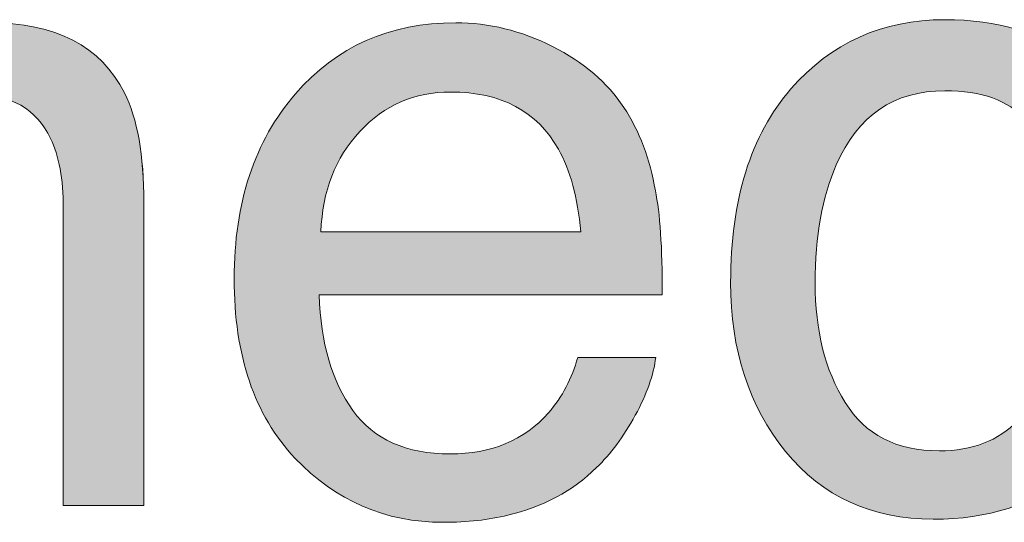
# Model space of a CAD drawing. Header units: inches. Extents: x 0 to 612, y 155 to 655.
# Tile 6 of 79: x 112.43 to 122.08, y 201.38 to 206.3. Entities that reach past the tile are written whole.
import ezdxf

# ---------------------------------------------------------------- set-up
doc = ezdxf.new("R2010")
doc.units = ezdxf.units.IN
doc.header["$MEASUREMENT"] = 0
doc.layers.add('Layer 1', color=7, linetype='Continuous')

# ---------------------------------------------------------------- blocks, each defined once
blk = doc.blocks.new('block 788')
at = {"layer": 'Layer 1', "lineweight": 0}
blk.add_open_spline([(109.8823, 206.168), (109.8823, 206.168), (110.6201, 206.168), (110.6201, 206.168), (110.6201, 206.168), (110.6201, 206.168), (110.6201, 206.168), (110.6201, 206.168), (110.6201, 205.5117), (110.6201, 205.5117), (110.6201, 205.5117), (110.6201, 205.5117), (110.6201, 205.5117), (110.8384, 205.7822), (111.0703, 205.9766), (111.3145, 206.0947), (111.3145, 206.0947), (111.3145, 206.0947), (111.3145, 206.0947), (111.5591, 206.2119), (111.8306, 206.2715), (112.1299, 206.2715), (112.1299, 206.2715), (112.1299, 206.2715), (112.1299, 206.2715), (112.7856, 206.2715), (113.2285, 206.043), (113.459, 205.585), (113.459, 205.585), (113.459, 205.585), (113.459, 205.585), (113.5854, 205.335), (113.6489, 204.9766), (113.6489, 204.5107), (113.6489, 204.5107), (113.6489, 204.5107), (113.6489, 204.5107), (113.6489, 204.5107), (113.6489, 201.5469), (113.6489, 201.5469), (113.6489, 201.5469), (113.6489, 201.5469), (113.6489, 201.5469), (113.6489, 201.5469), (112.8594, 201.5469), (112.8594, 201.5469), (112.8594, 201.5469), (112.8594, 201.5469), (112.8594, 201.5469), (112.8594, 201.5469), (112.8594, 204.459), (112.8594, 204.459), (112.8594, 204.459), (112.8594, 204.459), (112.8594, 204.459), (112.8594, 204.7412), (112.8179, 204.9688), (112.7339, 205.1406), (112.7339, 205.1406), (112.7339, 205.1406), (112.7339, 205.1406), (112.5962, 205.4287), (112.3457, 205.5723), (111.9834, 205.5723), (111.9834, 205.5723), (111.9834, 205.5723), (111.9834, 205.5723), (111.7993, 205.5723), (111.6484, 205.5537), (111.5303, 205.5166), (111.5303, 205.5166), (111.5303, 205.5166), (111.5303, 205.5166), (111.3174, 205.4521), (111.1309, 205.3262), (110.9697, 205.1367), (110.9697, 205.1367), (110.9697, 205.1367), (110.9697, 205.1367), (110.8398, 204.9844), (110.7559, 204.8271), (110.7173, 204.6641), (110.7173, 204.6641), (110.7173, 204.6641), (110.7173, 204.6641), (110.6782, 204.501), (110.6587, 204.2695), (110.6587, 203.9678), (110.6587, 203.9678), (110.6587, 203.9678), (110.6587, 203.9678), (110.6587, 203.9678), (110.6587, 201.5469), (110.6587, 201.5469), (110.6587, 201.5469), (110.6587, 201.5469), (110.6587, 201.5469), (110.6587, 201.5469), (109.8823, 201.5469), (109.8823, 201.5469), (109.8823, 201.5469), (109.8823, 201.5469), (109.8823, 201.5469), (109.8823, 201.5469), (109.8823, 206.168), (109.8823, 206.168)], degree=3, knots=[0, 0, 0, 0, 1, 1, 1, 2, 2, 2, 3, 3, 3, 4, 4, 4, 5, 5, 5, 6, 6, 6, 7, 7, 7, 8, 8, 8, 9, 9, 9, 10, 10, 10, 11, 11, 11, 12, 12, 12, 13, 13, 13, 14, 14, 14, 15, 15, 15, 16, 16, 16, 17, 17, 17, 18, 18, 18, 19, 19, 19, 20, 20, 20, 21, 21, 21, 22, 22, 22, 23, 23, 23, 24, 24, 24, 25, 25, 25, 26, 26, 26, 27, 27, 27, 28, 28, 28, 29, 29, 29, 30, 30, 30, 31, 31, 31, 32, 32, 32, 33, 33, 33, 34, 34, 34, 35, 35, 35, 35], dxfattribs=at)
blk = doc.blocks.new('block 789')
at = {"layer": 'Layer 1'}
h = blk.add_hatch(color=7, dxfattribs=at)
h.dxf.hatch_style = 2
edge = h.paths.add_edge_path()
edge.add_spline(control_points=[(109.8823, 206.168), (109.8823, 206.168), (110.6201, 206.168), (110.6201, 206.168), (110.6201, 206.168), (110.6201, 206.168), (110.6201, 206.168), (110.6201, 206.168), (110.6201, 205.5117), (110.6201, 205.5117), (110.6201, 205.5117), (110.6201, 205.5117), (110.6201, 205.5117), (110.8384, 205.7822), (111.0703, 205.9766), (111.3145, 206.0947), (111.3145, 206.0947), (111.3145, 206.0947), (111.3145, 206.0947), (111.5591, 206.2119), (111.8306, 206.2715), (112.1299, 206.2715), (112.1299, 206.2715), (112.1299, 206.2715), (112.1299, 206.2715), (112.7856, 206.2715), (113.2285, 206.043), (113.459, 205.585), (113.459, 205.585), (113.459, 205.585), (113.459, 205.585), (113.5854, 205.335), (113.6484, 204.9766), (113.6484, 204.5107), (113.6484, 204.5107), (113.6484, 204.5107), (113.6484, 204.5107), (113.6484, 204.5107), (113.6484, 201.5469), (113.6484, 201.5469), (113.6484, 201.5469), (113.6484, 201.5469), (113.6484, 201.5469), (113.6484, 201.5469), (112.8594, 201.5469), (112.8594, 201.5469), (112.8594, 201.5469), (112.8594, 201.5469), (112.8594, 201.5469), (112.8594, 201.5469), (112.8594, 204.459), (112.8594, 204.459), (112.8594, 204.459), (112.8594, 204.459), (112.8594, 204.459), (112.8594, 204.7412), (112.8179, 204.9688), (112.7339, 205.1406), (112.7339, 205.1406), (112.7339, 205.1406), (112.7339, 205.1406), (112.5962, 205.4287), (112.3457, 205.5723), (111.9834, 205.5723), (111.9834, 205.5723), (111.9834, 205.5723), (111.9834, 205.5723), (111.7993, 205.5723), (111.6484, 205.5537), (111.5303, 205.5166), (111.5303, 205.5166), (111.5303, 205.5166), (111.5303, 205.5166), (111.3174, 205.4521), (111.1309, 205.3262), (110.9697, 205.1367), (110.9697, 205.1367), (110.9697, 205.1367), (110.9697, 205.1367), (110.8398, 204.9844), (110.7559, 204.8271), (110.7173, 204.6641), (110.7173, 204.6641), (110.7173, 204.6641), (110.7173, 204.6641), (110.6782, 204.501), (110.6587, 204.2695), (110.6587, 203.9678), (110.6587, 203.9678), (110.6587, 203.9678), (110.6587, 203.9678), (110.6587, 203.9678), (110.6587, 201.5469), (110.6587, 201.5469), (110.6587, 201.5469), (110.6587, 201.5469), (110.6587, 201.5469), (110.6587, 201.5469), (109.8823, 201.5469), (109.8823, 201.5469), (109.8823, 201.5469), (109.8823, 201.5469), (109.8823, 201.5469), (109.8823, 201.5469), (109.8823, 206.168), (109.8823, 206.168), (109.8823, 206.168), (109.8823, 206.168), (109.8823, 206.168)], knot_values=[0, 0, 0, 0, 1, 1, 1, 2, 2, 2, 3, 3, 3, 4, 4, 4, 5, 5, 5, 6, 6, 6, 7, 7, 7, 8, 8, 8, 9, 9, 9, 10, 10, 10, 11, 11, 11, 12, 12, 12, 13, 13, 13, 14, 14, 14, 15, 15, 15, 16, 16, 16, 17, 17, 17, 18, 18, 18, 19, 19, 19, 20, 20, 20, 21, 21, 21, 22, 22, 22, 23, 23, 23, 24, 24, 24, 25, 25, 25, 26, 26, 26, 27, 27, 27, 28, 28, 28, 29, 29, 29, 30, 30, 30, 31, 31, 31, 32, 32, 32, 33, 33, 33, 34, 34, 34, 35, 35, 35, 36, 36, 36, 36], degree=3, periodic=1)
at = {"layer": 'Layer 1', "lineweight": 0}
blk.add_open_spline([(109.8823, 206.168), (109.8823, 206.168), (110.6201, 206.168), (110.6201, 206.168), (110.6201, 206.168), (110.6201, 206.168), (110.6201, 206.168), (110.6201, 206.168), (110.6201, 205.5117), (110.6201, 205.5117), (110.6201, 205.5117), (110.6201, 205.5117), (110.6201, 205.5117), (110.8384, 205.7822), (111.0703, 205.9766), (111.3145, 206.0947), (111.3145, 206.0947), (111.3145, 206.0947), (111.3145, 206.0947), (111.5591, 206.2119), (111.8306, 206.2715), (112.1299, 206.2715), (112.1299, 206.2715), (112.1299, 206.2715), (112.1299, 206.2715), (112.7856, 206.2715), (113.2285, 206.043), (113.459, 205.585), (113.459, 205.585), (113.459, 205.585), (113.459, 205.585), (113.5854, 205.335), (113.6484, 204.9766), (113.6484, 204.5107), (113.6484, 204.5107), (113.6484, 204.5107), (113.6484, 204.5107), (113.6484, 204.5107), (113.6484, 201.5469), (113.6484, 201.5469), (113.6484, 201.5469), (113.6484, 201.5469), (113.6484, 201.5469), (113.6484, 201.5469), (112.8594, 201.5469), (112.8594, 201.5469), (112.8594, 201.5469), (112.8594, 201.5469), (112.8594, 201.5469), (112.8594, 201.5469), (112.8594, 204.459), (112.8594, 204.459), (112.8594, 204.459), (112.8594, 204.459), (112.8594, 204.459), (112.8594, 204.7412), (112.8179, 204.9688), (112.7339, 205.1406), (112.7339, 205.1406), (112.7339, 205.1406), (112.7339, 205.1406), (112.5962, 205.4287), (112.3457, 205.5723), (111.9834, 205.5723), (111.9834, 205.5723), (111.9834, 205.5723), (111.9834, 205.5723), (111.7993, 205.5723), (111.6484, 205.5537), (111.5303, 205.5166), (111.5303, 205.5166), (111.5303, 205.5166), (111.5303, 205.5166), (111.3174, 205.4521), (111.1309, 205.3262), (110.9697, 205.1367), (110.9697, 205.1367), (110.9697, 205.1367), (110.9697, 205.1367), (110.8398, 204.9844), (110.7559, 204.8271), (110.7173, 204.6641), (110.7173, 204.6641), (110.7173, 204.6641), (110.7173, 204.6641), (110.6782, 204.501), (110.6587, 204.2695), (110.6587, 203.9678), (110.6587, 203.9678), (110.6587, 203.9678), (110.6587, 203.9678), (110.6587, 203.9678), (110.6587, 201.5469), (110.6587, 201.5469), (110.6587, 201.5469), (110.6587, 201.5469), (110.6587, 201.5469), (110.6587, 201.5469), (109.8823, 201.5469), (109.8823, 201.5469), (109.8823, 201.5469), (109.8823, 201.5469), (109.8823, 201.5469), (109.8823, 201.5469), (109.8823, 206.168), (109.8823, 206.168), (109.8823, 206.168), (109.8823, 206.168), (109.8823, 206.168)], degree=3, knots=[0, 0, 0, 0, 1, 1, 1, 2, 2, 2, 3, 3, 3, 4, 4, 4, 5, 5, 5, 6, 6, 6, 7, 7, 7, 8, 8, 8, 9, 9, 9, 10, 10, 10, 11, 11, 11, 12, 12, 12, 13, 13, 13, 14, 14, 14, 15, 15, 15, 16, 16, 16, 17, 17, 17, 18, 18, 18, 19, 19, 19, 20, 20, 20, 21, 21, 21, 22, 22, 22, 23, 23, 23, 24, 24, 24, 25, 25, 25, 26, 26, 26, 27, 27, 27, 28, 28, 28, 29, 29, 29, 30, 30, 30, 31, 31, 31, 32, 32, 32, 33, 33, 33, 34, 34, 34, 35, 35, 35, 36, 36, 36, 36], dxfattribs=at)
blk = doc.blocks.new('block 790')
at = {"layer": 'Layer 1', "lineweight": 0}
blk.add_open_spline([(117.6504, 206.04), (117.9561, 205.8857), (118.189, 205.6875), (118.3491, 205.4434), (118.3491, 205.4434), (118.3491, 205.4434), (118.3491, 205.4434), (118.5034, 205.21), (118.6064, 204.9385), (118.6582, 204.6279), (118.6582, 204.6279), (118.6582, 204.6279), (118.6582, 204.6279), (118.7041, 204.415), (118.7266, 204.0752), (118.7266, 203.6094), (118.7266, 203.6094), (118.7266, 203.6094), (118.7266, 203.6094), (118.7266, 203.6094), (115.3657, 203.6094), (115.3657, 203.6094), (115.3657, 203.6094), (115.3657, 203.6094), (115.3657, 203.6094), (115.3799, 203.1387), (115.4897, 202.7617), (115.6953, 202.4775), (115.6953, 202.4775), (115.6953, 202.4775), (115.6953, 202.4775), (115.9009, 202.1943), (116.2188, 202.0518), (116.6499, 202.0518), (116.6499, 202.0518), (116.6499, 202.0518), (116.6499, 202.0518), (117.0522, 202.0518), (117.3735, 202.1865), (117.6128, 202.4551), (117.6128, 202.4551), (117.6128, 202.4551), (117.6128, 202.4551), (117.7471, 202.6104), (117.8423, 202.792), (117.8984, 202.9971), (117.8984, 202.9971), (117.8984, 202.9971), (117.8984, 202.9971), (117.8984, 202.9971), (118.6621, 202.9971), (118.6621, 202.9971), (118.6621, 202.9971), (118.6621, 202.9971), (118.6621, 202.9971), (118.6421, 202.8271), (118.5752, 202.6377), (118.4614, 202.4297), (118.4614, 202.4297), (118.4614, 202.4297), (118.4614, 202.4297), (118.3477, 202.2207), (118.2207, 202.0508), (118.0811, 201.918), (118.0811, 201.918), (118.0811, 201.918), (118.0811, 201.918), (117.8472, 201.6885), (117.5576, 201.5332), (117.2119, 201.4521), (117.2119, 201.4521), (117.2119, 201.4521), (117.2119, 201.4521), (117.0264, 201.4062), (116.8164, 201.3828), (116.5825, 201.3828), (116.5825, 201.3828), (116.5825, 201.3828), (116.5825, 201.3828), (116.0107, 201.3828), (115.5264, 201.5928), (115.1289, 202.0107), (115.1289, 202.0107), (115.1289, 202.0107), (115.1289, 202.0107), (114.7314, 202.4297), (114.5332, 203.0146), (114.5332, 203.7686), (114.5332, 203.7686), (114.5332, 203.7686), (114.5332, 203.7686), (114.5332, 204.5107), (114.7334, 205.1143), (115.1333, 205.5762), (115.1333, 205.5762), (115.1333, 205.5762), (115.1333, 205.5762), (115.5337, 206.0391), (116.0566, 206.2715), (116.7026, 206.2715), (116.7026, 206.2715), (116.7026, 206.2715), (116.7026, 206.2715), (117.0283, 206.2715), (117.3442, 206.1943), (117.6504, 206.04)], degree=3, knots=[0, 0, 0, 0, 1, 1, 1, 2, 2, 2, 3, 3, 3, 4, 4, 4, 5, 5, 5, 6, 6, 6, 7, 7, 7, 8, 8, 8, 9, 9, 9, 10, 10, 10, 11, 11, 11, 12, 12, 12, 13, 13, 13, 14, 14, 14, 15, 15, 15, 16, 16, 16, 17, 17, 17, 18, 18, 18, 19, 19, 19, 20, 20, 20, 21, 21, 21, 22, 22, 22, 23, 23, 23, 24, 24, 24, 25, 25, 25, 26, 26, 26, 27, 27, 27, 28, 28, 28, 29, 29, 29, 30, 30, 30, 31, 31, 31, 32, 32, 32, 33, 33, 33, 34, 34, 34, 35, 35, 35, 35], dxfattribs=at)
blk = doc.blocks.new('block 791')
at = {"layer": 'Layer 1', "lineweight": 0}
blk.add_open_spline([(117.9287, 204.2266), (117.897, 204.5625), (117.8242, 204.8311), (117.71, 205.0332), (117.71, 205.0332), (117.71, 205.0332), (117.71, 205.0332), (117.499, 205.4072), (117.147, 205.5938), (116.6538, 205.5938), (116.6538, 205.5938), (116.6538, 205.5938), (116.6538, 205.5938), (116.2998, 205.5938), (116.0034, 205.4658), (115.7637, 205.208), (115.7637, 205.208), (115.7637, 205.208), (115.7637, 205.208), (115.5244, 204.9502), (115.397, 204.623), (115.3828, 204.2266), (115.3828, 204.2266), (115.3828, 204.2266), (115.3828, 204.2266), (115.3828, 204.2266), (117.9287, 204.2266), (117.9287, 204.2266)], degree=3, knots=[0, 0, 0, 0, 1, 1, 1, 2, 2, 2, 3, 3, 3, 4, 4, 4, 5, 5, 5, 6, 6, 6, 7, 7, 7, 8, 8, 8, 9, 9, 9, 9], dxfattribs=at)
blk = doc.blocks.new('block 792')
at = {"layer": 'Layer 1'}
h = blk.add_hatch(color=7, dxfattribs=at)
h.dxf.hatch_style = 2
edge = h.paths.add_edge_path()
edge.add_spline(control_points=[(117.6504, 206.04), (117.9561, 205.8857), (118.189, 205.6875), (118.3491, 205.4434), (118.3491, 205.4434), (118.3491, 205.4434), (118.3491, 205.4434), (118.5034, 205.21), (118.6064, 204.9385), (118.6582, 204.6279), (118.6582, 204.6279), (118.6582, 204.6279), (118.6582, 204.6279), (118.7041, 204.415), (118.7266, 204.0752), (118.7266, 203.6094), (118.7266, 203.6094), (118.7266, 203.6094), (118.7266, 203.6094), (118.7266, 203.6094), (115.3657, 203.6094), (115.3657, 203.6094), (115.3657, 203.6094), (115.3657, 203.6094), (115.3657, 203.6094), (115.3799, 203.1387), (115.4897, 202.7617), (115.6953, 202.4775), (115.6953, 202.4775), (115.6953, 202.4775), (115.6953, 202.4775), (115.9009, 202.1943), (116.2188, 202.0518), (116.6499, 202.0518), (116.6499, 202.0518), (116.6499, 202.0518), (116.6499, 202.0518), (117.0522, 202.0518), (117.3735, 202.1865), (117.6128, 202.4551), (117.6128, 202.4551), (117.6128, 202.4551), (117.6128, 202.4551), (117.7471, 202.6104), (117.8423, 202.792), (117.8984, 202.9971), (117.8984, 202.9971), (117.8984, 202.9971), (117.8984, 202.9971), (117.8984, 202.9971), (118.6621, 202.9971), (118.6621, 202.9971), (118.6621, 202.9971), (118.6621, 202.9971), (118.6621, 202.9971), (118.6421, 202.8271), (118.5752, 202.6377), (118.4614, 202.4297), (118.4614, 202.4297), (118.4614, 202.4297), (118.4614, 202.4297), (118.3477, 202.2207), (118.2207, 202.0508), (118.0811, 201.918), (118.0811, 201.918), (118.0811, 201.918), (118.0811, 201.918), (117.8472, 201.6885), (117.5576, 201.5332), (117.2119, 201.4521), (117.2119, 201.4521), (117.2119, 201.4521), (117.2119, 201.4521), (117.0264, 201.4062), (116.8164, 201.3828), (116.5825, 201.3828), (116.5825, 201.3828), (116.5825, 201.3828), (116.5825, 201.3828), (116.0107, 201.3828), (115.5264, 201.5928), (115.1289, 202.0107), (115.1289, 202.0107), (115.1289, 202.0107), (115.1289, 202.0107), (114.7314, 202.4297), (114.5332, 203.0146), (114.5332, 203.7686), (114.5332, 203.7686), (114.5332, 203.7686), (114.5332, 203.7686), (114.5332, 204.5107), (114.7334, 205.1143), (115.1333, 205.5762), (115.1333, 205.5762), (115.1333, 205.5762), (115.1333, 205.5762), (115.5337, 206.0391), (116.0566, 206.2715), (116.7026, 206.2715), (116.7026, 206.2715), (116.7026, 206.2715), (116.7026, 206.2715), (117.0283, 206.2715), (117.3442, 206.1943), (117.6504, 206.04), (117.6504, 206.04), (117.6504, 206.04), (117.6504, 206.04)], knot_values=[0, 0, 0, 0, 1, 1, 1, 2, 2, 2, 3, 3, 3, 4, 4, 4, 5, 5, 5, 6, 6, 6, 7, 7, 7, 8, 8, 8, 9, 9, 9, 10, 10, 10, 11, 11, 11, 12, 12, 12, 13, 13, 13, 14, 14, 14, 15, 15, 15, 16, 16, 16, 17, 17, 17, 18, 18, 18, 19, 19, 19, 20, 20, 20, 21, 21, 21, 22, 22, 22, 23, 23, 23, 24, 24, 24, 25, 25, 25, 26, 26, 26, 27, 27, 27, 28, 28, 28, 29, 29, 29, 30, 30, 30, 31, 31, 31, 32, 32, 32, 33, 33, 33, 34, 34, 34, 35, 35, 35, 36, 36, 36, 36], degree=3, periodic=1)
edge = h.paths.add_edge_path()
edge.add_spline(control_points=[(117.9287, 204.2266), (117.897, 204.5625), (117.8242, 204.8311), (117.71, 205.0332), (117.71, 205.0332), (117.71, 205.0332), (117.71, 205.0332), (117.499, 205.4072), (117.147, 205.5938), (116.6538, 205.5938), (116.6538, 205.5938), (116.6538, 205.5938), (116.6538, 205.5938), (116.2998, 205.5938), (116.0034, 205.4658), (115.7637, 205.208), (115.7637, 205.208), (115.7637, 205.208), (115.7637, 205.208), (115.5244, 204.9502), (115.397, 204.623), (115.3828, 204.2266), (115.3828, 204.2266), (115.3828, 204.2266), (115.3828, 204.2266), (115.3828, 204.2266), (117.9287, 204.2266), (117.9287, 204.2266), (117.9287, 204.2266), (117.9287, 204.2266), (117.9287, 204.2266)], knot_values=[0, 0, 0, 0, 1, 1, 1, 2, 2, 2, 3, 3, 3, 4, 4, 4, 5, 5, 5, 6, 6, 6, 7, 7, 7, 8, 8, 8, 9, 9, 9, 10, 10, 10, 10], degree=3, periodic=1)
at = {"layer": 'Layer 1', "lineweight": 0}
for points, knots in [([(117.6504, 206.04), (117.9561, 205.8857), (118.189, 205.6875), (118.3491, 205.4434), (118.3491, 205.4434), (118.3491, 205.4434), (118.3491, 205.4434), (118.5034, 205.21), (118.6064, 204.9385), (118.6582, 204.6279), (118.6582, 204.6279), (118.6582, 204.6279), (118.6582, 204.6279), (118.7041, 204.415), (118.7266, 204.0752), (118.7266, 203.6094), (118.7266, 203.6094), (118.7266, 203.6094), (118.7266, 203.6094), (118.7266, 203.6094), (115.3657, 203.6094), (115.3657, 203.6094), (115.3657, 203.6094), (115.3657, 203.6094), (115.3657, 203.6094), (115.3799, 203.1387), (115.4897, 202.7617), (115.6953, 202.4775), (115.6953, 202.4775), (115.6953, 202.4775), (115.6953, 202.4775), (115.9009, 202.1943), (116.2188, 202.0518), (116.6499, 202.0518), (116.6499, 202.0518), (116.6499, 202.0518), (116.6499, 202.0518), (117.0522, 202.0518), (117.3735, 202.1865), (117.6128, 202.4551), (117.6128, 202.4551), (117.6128, 202.4551), (117.6128, 202.4551), (117.7471, 202.6104), (117.8423, 202.792), (117.8984, 202.9971), (117.8984, 202.9971), (117.8984, 202.9971), (117.8984, 202.9971), (117.8984, 202.9971), (118.6621, 202.9971), (118.6621, 202.9971), (118.6621, 202.9971), (118.6621, 202.9971), (118.6621, 202.9971), (118.6421, 202.8271), (118.5752, 202.6377), (118.4614, 202.4297), (118.4614, 202.4297), (118.4614, 202.4297), (118.4614, 202.4297), (118.3477, 202.2207), (118.2207, 202.0508), (118.0811, 201.918), (118.0811, 201.918), (118.0811, 201.918), (118.0811, 201.918), (117.8472, 201.6885), (117.5576, 201.5332), (117.2119, 201.4521), (117.2119, 201.4521), (117.2119, 201.4521), (117.2119, 201.4521), (117.0264, 201.4062), (116.8164, 201.3828), (116.5825, 201.3828), (116.5825, 201.3828), (116.5825, 201.3828), (116.5825, 201.3828), (116.0107, 201.3828), (115.5264, 201.5928), (115.1289, 202.0107), (115.1289, 202.0107), (115.1289, 202.0107), (115.1289, 202.0107), (114.7314, 202.4297), (114.5332, 203.0146), (114.5332, 203.7686), (114.5332, 203.7686), (114.5332, 203.7686), (114.5332, 203.7686), (114.5332, 204.5107), (114.7334, 205.1143), (115.1333, 205.5762), (115.1333, 205.5762), (115.1333, 205.5762), (115.1333, 205.5762), (115.5337, 206.0391), (116.0566, 206.2715), (116.7026, 206.2715), (116.7026, 206.2715), (116.7026, 206.2715), (116.7026, 206.2715), (117.0283, 206.2715), (117.3442, 206.1943), (117.6504, 206.04), (117.6504, 206.04), (117.6504, 206.04), (117.6504, 206.04)], [0, 0, 0, 0, 1, 1, 1, 2, 2, 2, 3, 3, 3, 4, 4, 4, 5, 5, 5, 6, 6, 6, 7, 7, 7, 8, 8, 8, 9, 9, 9, 10, 10, 10, 11, 11, 11, 12, 12, 12, 13, 13, 13, 14, 14, 14, 15, 15, 15, 16, 16, 16, 17, 17, 17, 18, 18, 18, 19, 19, 19, 20, 20, 20, 21, 21, 21, 22, 22, 22, 23, 23, 23, 24, 24, 24, 25, 25, 25, 26, 26, 26, 27, 27, 27, 28, 28, 28, 29, 29, 29, 30, 30, 30, 31, 31, 31, 32, 32, 32, 33, 33, 33, 34, 34, 34, 35, 35, 35, 36, 36, 36, 36]), ([(117.9287, 204.2266), (117.897, 204.5625), (117.8242, 204.8311), (117.71, 205.0332), (117.71, 205.0332), (117.71, 205.0332), (117.71, 205.0332), (117.499, 205.4072), (117.147, 205.5938), (116.6538, 205.5938), (116.6538, 205.5938), (116.6538, 205.5938), (116.6538, 205.5938), (116.2998, 205.5938), (116.0034, 205.4658), (115.7637, 205.208), (115.7637, 205.208), (115.7637, 205.208), (115.7637, 205.208), (115.5244, 204.9502), (115.397, 204.623), (115.3828, 204.2266), (115.3828, 204.2266), (115.3828, 204.2266), (115.3828, 204.2266), (115.3828, 204.2266), (117.9287, 204.2266), (117.9287, 204.2266), (117.9287, 204.2266), (117.9287, 204.2266), (117.9287, 204.2266)], [0, 0, 0, 0, 1, 1, 1, 2, 2, 2, 3, 3, 3, 4, 4, 4, 5, 5, 5, 6, 6, 6, 7, 7, 7, 8, 8, 8, 9, 9, 9, 10, 10, 10, 10])]:
    blk.add_open_spline(points, degree=3, knots=knots, dxfattribs=at)
blk = doc.blocks.new('block 793')
at = {"layer": 'Layer 1', "lineweight": 0}
blk.add_open_spline([(122.7627, 205.9219), (123.0889, 205.668), (123.2852, 205.2324), (123.3516, 204.6143), (123.3516, 204.6143), (123.3516, 204.6143), (123.3516, 204.6143), (123.3516, 204.6143), (122.5967, 204.6143), (122.5967, 204.6143), (122.5967, 204.6143), (122.5967, 204.6143), (122.5967, 204.6143), (122.5508, 204.8994), (122.4458, 205.1357), (122.2817, 205.3242), (122.2817, 205.3242), (122.2817, 205.3242), (122.2817, 205.3242), (122.1177, 205.5127), (121.8545, 205.6064), (121.4922, 205.6064), (121.4922, 205.6064), (121.4922, 205.6064), (121.4922, 205.6064), (120.9976, 205.6064), (120.6436, 205.3652), (120.4307, 204.8828), (120.4307, 204.8828), (120.4307, 204.8828), (120.4307, 204.8828), (120.293, 204.5693), (120.2236, 204.1836), (120.2236, 203.7236), (120.2236, 203.7236), (120.2236, 203.7236), (120.2236, 203.7236), (120.2236, 203.2607), (120.3213, 202.8711), (120.5171, 202.5557), (120.5171, 202.5557), (120.5171, 202.5557), (120.5171, 202.5557), (120.7129, 202.2393), (121.02, 202.082), (121.4404, 202.082), (121.4404, 202.082), (121.4404, 202.082), (121.4404, 202.082), (121.7622, 202.082), (122.0181, 202.1807), (122.2061, 202.377), (122.2061, 202.377), (122.2061, 202.377), (122.2061, 202.377), (122.3945, 202.5732), (122.5249, 202.8418), (122.5967, 203.1826), (122.5967, 203.1826), (122.5967, 203.1826), (122.5967, 203.1826), (122.5967, 203.1826), (123.3516, 203.1826), (123.3516, 203.1826), (123.3516, 203.1826), (123.3516, 203.1826), (123.3516, 203.1826), (123.2651, 202.5693), (123.0498, 202.1221), (122.7046, 201.8379), (122.7046, 201.8379), (122.7046, 201.8379), (122.7046, 201.8379), (122.3594, 201.5547), (121.9175, 201.4131), (121.3799, 201.4131), (121.3799, 201.4131), (121.3799, 201.4131), (121.3799, 201.4131), (120.7759, 201.4131), (120.2944, 201.6348), (119.9346, 202.0752), (119.9346, 202.0752), (119.9346, 202.0752), (119.9346, 202.0752), (119.5747, 202.5166), (119.3955, 203.0693), (119.3955, 203.7305), (119.3955, 203.7305), (119.3955, 203.7305), (119.3955, 203.7305), (119.3955, 204.541), (119.5923, 205.1719), (119.9863, 205.624), (119.9863, 205.624), (119.9863, 205.624), (119.9863, 205.624), (120.3809, 206.0762), (120.8823, 206.3018), (121.4922, 206.3018), (121.4922, 206.3018), (121.4922, 206.3018), (121.4922, 206.3018), (122.0127, 206.3018), (122.4365, 206.1748), (122.7627, 205.9219)], degree=3, knots=[0, 0, 0, 0, 1, 1, 1, 2, 2, 2, 3, 3, 3, 4, 4, 4, 5, 5, 5, 6, 6, 6, 7, 7, 7, 8, 8, 8, 9, 9, 9, 10, 10, 10, 11, 11, 11, 12, 12, 12, 13, 13, 13, 14, 14, 14, 15, 15, 15, 16, 16, 16, 17, 17, 17, 18, 18, 18, 19, 19, 19, 20, 20, 20, 21, 21, 21, 22, 22, 22, 23, 23, 23, 24, 24, 24, 25, 25, 25, 26, 26, 26, 27, 27, 27, 28, 28, 28, 29, 29, 29, 30, 30, 30, 31, 31, 31, 32, 32, 32, 33, 33, 33, 34, 34, 34, 35, 35, 35, 35], dxfattribs=at)
blk = doc.blocks.new('block 794')
at = {"layer": 'Layer 1'}
h = blk.add_hatch(color=7, dxfattribs=at)
h.dxf.hatch_style = 2
edge = h.paths.add_edge_path()
edge.add_spline(control_points=[(122.7627, 205.9219), (123.0889, 205.668), (123.2852, 205.2324), (123.3516, 204.6143), (123.3516, 204.6143), (123.3516, 204.6143), (123.3516, 204.6143), (123.3516, 204.6143), (122.5967, 204.6143), (122.5967, 204.6143), (122.5967, 204.6143), (122.5967, 204.6143), (122.5967, 204.6143), (122.5508, 204.8994), (122.4458, 205.1357), (122.2817, 205.3242), (122.2817, 205.3242), (122.2817, 205.3242), (122.2817, 205.3242), (122.1177, 205.5127), (121.8545, 205.6064), (121.4922, 205.6064), (121.4922, 205.6064), (121.4922, 205.6064), (121.4922, 205.6064), (120.9976, 205.6064), (120.6436, 205.3652), (120.4307, 204.8828), (120.4307, 204.8828), (120.4307, 204.8828), (120.4307, 204.8828), (120.293, 204.5693), (120.2236, 204.1836), (120.2236, 203.7236), (120.2236, 203.7236), (120.2236, 203.7236), (120.2236, 203.7236), (120.2236, 203.2607), (120.3213, 202.8711), (120.5171, 202.5557), (120.5171, 202.5557), (120.5171, 202.5557), (120.5171, 202.5557), (120.7129, 202.2393), (121.02, 202.082), (121.4404, 202.082), (121.4404, 202.082), (121.4404, 202.082), (121.4404, 202.082), (121.7622, 202.082), (122.0181, 202.1807), (122.2061, 202.377), (122.2061, 202.377), (122.2061, 202.377), (122.2061, 202.377), (122.3945, 202.5732), (122.5249, 202.8418), (122.5967, 203.1826), (122.5967, 203.1826), (122.5967, 203.1826), (122.5967, 203.1826), (122.5967, 203.1826), (123.3516, 203.1826), (123.3516, 203.1826), (123.3516, 203.1826), (123.3516, 203.1826), (123.3516, 203.1826), (123.2651, 202.5693), (123.0498, 202.1221), (122.7046, 201.8379), (122.7046, 201.8379), (122.7046, 201.8379), (122.7046, 201.8379), (122.3594, 201.5547), (121.9175, 201.4131), (121.3799, 201.4131), (121.3799, 201.4131), (121.3799, 201.4131), (121.3799, 201.4131), (120.7759, 201.4131), (120.2944, 201.6348), (119.9346, 202.0752), (119.9346, 202.0752), (119.9346, 202.0752), (119.9346, 202.0752), (119.5747, 202.5166), (119.3955, 203.0693), (119.3955, 203.7305), (119.3955, 203.7305), (119.3955, 203.7305), (119.3955, 203.7305), (119.3955, 204.541), (119.5923, 205.1719), (119.9863, 205.624), (119.9863, 205.624), (119.9863, 205.624), (119.9863, 205.624), (120.3809, 206.0762), (120.8823, 206.3018), (121.4922, 206.3018), (121.4922, 206.3018), (121.4922, 206.3018), (121.4922, 206.3018), (122.0127, 206.3018), (122.4365, 206.1748), (122.7627, 205.9219), (122.7627, 205.9219), (122.7627, 205.9219), (122.7627, 205.9219)], knot_values=[0, 0, 0, 0, 1, 1, 1, 2, 2, 2, 3, 3, 3, 4, 4, 4, 5, 5, 5, 6, 6, 6, 7, 7, 7, 8, 8, 8, 9, 9, 9, 10, 10, 10, 11, 11, 11, 12, 12, 12, 13, 13, 13, 14, 14, 14, 15, 15, 15, 16, 16, 16, 17, 17, 17, 18, 18, 18, 19, 19, 19, 20, 20, 20, 21, 21, 21, 22, 22, 22, 23, 23, 23, 24, 24, 24, 25, 25, 25, 26, 26, 26, 27, 27, 27, 28, 28, 28, 29, 29, 29, 30, 30, 30, 31, 31, 31, 32, 32, 32, 33, 33, 33, 34, 34, 34, 35, 35, 35, 36, 36, 36, 36], degree=3, periodic=1)
at = {"layer": 'Layer 1', "lineweight": 0}
blk.add_open_spline([(122.7627, 205.9219), (123.0889, 205.668), (123.2852, 205.2324), (123.3516, 204.6143), (123.3516, 204.6143), (123.3516, 204.6143), (123.3516, 204.6143), (123.3516, 204.6143), (122.5967, 204.6143), (122.5967, 204.6143), (122.5967, 204.6143), (122.5967, 204.6143), (122.5967, 204.6143), (122.5508, 204.8994), (122.4458, 205.1357), (122.2817, 205.3242), (122.2817, 205.3242), (122.2817, 205.3242), (122.2817, 205.3242), (122.1177, 205.5127), (121.8545, 205.6064), (121.4922, 205.6064), (121.4922, 205.6064), (121.4922, 205.6064), (121.4922, 205.6064), (120.9976, 205.6064), (120.6436, 205.3652), (120.4307, 204.8828), (120.4307, 204.8828), (120.4307, 204.8828), (120.4307, 204.8828), (120.293, 204.5693), (120.2236, 204.1836), (120.2236, 203.7236), (120.2236, 203.7236), (120.2236, 203.7236), (120.2236, 203.7236), (120.2236, 203.2607), (120.3213, 202.8711), (120.5171, 202.5557), (120.5171, 202.5557), (120.5171, 202.5557), (120.5171, 202.5557), (120.7129, 202.2393), (121.02, 202.082), (121.4404, 202.082), (121.4404, 202.082), (121.4404, 202.082), (121.4404, 202.082), (121.7622, 202.082), (122.0181, 202.1807), (122.2061, 202.377), (122.2061, 202.377), (122.2061, 202.377), (122.2061, 202.377), (122.3945, 202.5732), (122.5249, 202.8418), (122.5967, 203.1826), (122.5967, 203.1826), (122.5967, 203.1826), (122.5967, 203.1826), (122.5967, 203.1826), (123.3516, 203.1826), (123.3516, 203.1826), (123.3516, 203.1826), (123.3516, 203.1826), (123.3516, 203.1826), (123.2651, 202.5693), (123.0498, 202.1221), (122.7046, 201.8379), (122.7046, 201.8379), (122.7046, 201.8379), (122.7046, 201.8379), (122.3594, 201.5547), (121.9175, 201.4131), (121.3799, 201.4131), (121.3799, 201.4131), (121.3799, 201.4131), (121.3799, 201.4131), (120.7759, 201.4131), (120.2944, 201.6348), (119.9346, 202.0752), (119.9346, 202.0752), (119.9346, 202.0752), (119.9346, 202.0752), (119.5747, 202.5166), (119.3955, 203.0693), (119.3955, 203.7305), (119.3955, 203.7305), (119.3955, 203.7305), (119.3955, 203.7305), (119.3955, 204.541), (119.5923, 205.1719), (119.9863, 205.624), (119.9863, 205.624), (119.9863, 205.624), (119.9863, 205.624), (120.3809, 206.0762), (120.8823, 206.3018), (121.4922, 206.3018), (121.4922, 206.3018), (121.4922, 206.3018), (121.4922, 206.3018), (122.0127, 206.3018), (122.4365, 206.1748), (122.7627, 205.9219), (122.7627, 205.9219), (122.7627, 205.9219), (122.7627, 205.9219)], degree=3, knots=[0, 0, 0, 0, 1, 1, 1, 2, 2, 2, 3, 3, 3, 4, 4, 4, 5, 5, 5, 6, 6, 6, 7, 7, 7, 8, 8, 8, 9, 9, 9, 10, 10, 10, 11, 11, 11, 12, 12, 12, 13, 13, 13, 14, 14, 14, 15, 15, 15, 16, 16, 16, 17, 17, 17, 18, 18, 18, 19, 19, 19, 20, 20, 20, 21, 21, 21, 22, 22, 22, 23, 23, 23, 24, 24, 24, 25, 25, 25, 26, 26, 26, 27, 27, 27, 28, 28, 28, 29, 29, 29, 30, 30, 30, 31, 31, 31, 32, 32, 32, 33, 33, 33, 34, 34, 34, 35, 35, 35, 36, 36, 36, 36], dxfattribs=at)
blk = doc.blocks.new('block 708')
at = {"layer": 'Layer 1'}
for name in ['block 793', 'block 794', 'block 788', 'block 789', 'block 790', 'block 792', 'block 791']:
    blk.add_blockref(name, (0, 0), dxfattribs=at)
blk = doc.blocks.new('block 707')
at = {"layer": 'Layer 1'}
blk.add_blockref('block 708', (0, 0), dxfattribs=at)
blk = doc.blocks.new('block 4')
at = {"layer": 'Layer 1'}
blk.add_blockref('block 707', (0, 0), dxfattribs=at)
blk = doc.blocks.new('block 3')
at = {"layer": 'Layer 1'}
blk.add_blockref('block 4', (0, 0), dxfattribs=at)
blk = doc.blocks.new('block 2')
at = {"layer": 'Layer 1'}
blk.add_blockref('block 3', (0, 0), dxfattribs=at)

msp = doc.modelspace()

# ---------------------------------------------------------------- block references
at = {"layer": 'Layer 1'}
msp.add_blockref('block 2', (0, 0), dxfattribs=at)

doc.saveas('drawing.dxf')
